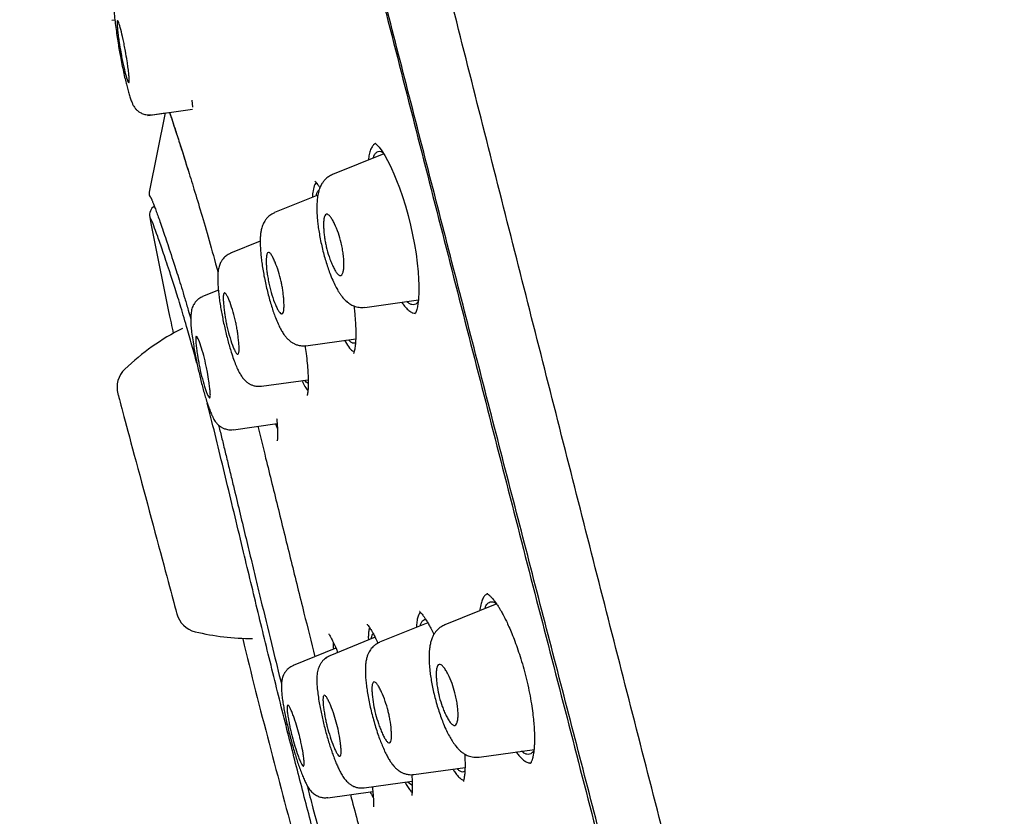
# Model space of a CAD drawing. Header units: millimetres. Extents: x 8 to 1937, y 12 to 2736.
# Tile 49 of 135: x 434 to 462, y 1847 to 1870. Entities that reach past the tile are written whole.
import ezdxf

# ---------------------------------------------------------------- set-up
doc = ezdxf.new("R2010")
doc.units = ezdxf.units.MM

msp = doc.modelspace()

# ---------------------------------------------------------------- linework, layer by layer
at = {"color": 7, "linetype": 'Continuous', "lineweight": 30}
for p, q in [((436.736, 1870.174), (436.821, 1870.186)), ((439.019, 1867.89), (439.04, 1867.683)), ((437.763, 1867.449), (439.045, 1867.629)), ((437.766, 1867.449), (438.264, 1867.519)), ((438.264, 1867.519), (437.798, 1865.257)), ((438.264, 1867.502), (438.262, 1867.505)), ((444.276, 1866.647), (444.224, 1866.613)), ((444.512, 1866.352), (443.044, 1865.759)), ((442.581, 1865.53), (442.541, 1865.471)), ((442.629, 1865.173), (441.384, 1864.67)), ((440.98, 1863.855), (440.133, 1863.512)), ((439.782, 1862.453), (439.329, 1862.27)), ((443.97, 1861.96), (445.505, 1862.176)), ((442.284, 1860.864), (443.712, 1861.065)), ((441.018, 1859.704), (442.353, 1859.892)), ((440.211, 1858.461), (441.462, 1858.637)), ((441.414, 1858.63), (441.474, 1858.49)), ((447.75, 1853.484), (446.258, 1852.881)), ((445.775, 1852.94), (444.391, 1852.381)), ((444.268, 1852.524), (442.969, 1851.999)), ((441.172, 1852.199), (441.173, 1852.2)), ((443.146, 1852.212), (441.926, 1851.719)), ((443.138, 1852.209), (443.139, 1852.228)), ((447.244, 1849.098), (448.825, 1849.32)), ((448.703, 1848.919), (448.688, 1848.93)), ((445.376, 1848.598), (446.839, 1848.804)), ((443.954, 1848.217), (445.326, 1848.41)), ((442.911, 1847.938), (444.201, 1848.119)), ((444.202, 1848.104), (444.193, 1848.118))]:
    msp.add_line(p, q, dxfattribs=at)
at = {"color": 7, "linetype": 'Continuous', "lineweight": 30, "flags": 128}
for points in [[(444.269, 1866.654), (444.269, 1866.653), (444.281, 1866.642), (444.311, 1866.615), (444.345, 1866.58), (444.381, 1866.539), (444.46, 1866.434), (444.546, 1866.3), (444.622, 1866.162), (444.676, 1866.058), (444.737, 1865.93), (444.805, 1865.776), (444.881, 1865.591), (444.963, 1865.376), (445.049, 1865.128), (445.132, 1864.863), (445.209, 1864.591), (445.279, 1864.314), (445.34, 1864.036), (445.394, 1863.76), (445.438, 1863.489), (445.473, 1863.227), (445.499, 1862.978), (445.513, 1862.77), (445.519, 1862.604), (445.52, 1862.478), (445.518, 1862.387), (445.516, 1862.334), (445.512, 1862.262), (445.505, 1862.172), (445.493, 1862.073), (445.476, 1861.98), (445.458, 1861.901), (445.439, 1861.838), (445.422, 1861.796), (445.408, 1861.776), (445.408, 1861.776)], [(436.908, 1859.488), (436.91, 1859.481), (436.915, 1859.461), (436.924, 1859.427), (436.937, 1859.381), (436.953, 1859.321), (436.972, 1859.248), (436.995, 1859.163), (437.021, 1859.066), (437.05, 1858.958), (437.082, 1858.838), (437.117, 1858.707), (437.155, 1858.567), (437.195, 1858.417), (437.238, 1858.257), (437.282, 1858.09), (437.329, 1857.915), (437.378, 1857.734), (437.428, 1857.547), (437.48, 1857.354), (437.532, 1857.157), (437.586, 1856.957), (437.641, 1856.754), (437.695, 1856.549), (437.751, 1856.343), (437.806, 1856.137), (437.86, 1855.933), (437.915, 1855.73), (437.969, 1855.529), (438.021, 1855.332), (438.073, 1855.14), (438.123, 1854.952), (438.172, 1854.771), (438.219, 1854.596), (438.263, 1854.429), (438.306, 1854.27), (438.346, 1854.12), (438.384, 1853.979), (438.419, 1853.848), (438.451, 1853.728), (438.48, 1853.62), (438.506, 1853.523), (438.529, 1853.438), (438.548, 1853.365), (438.564, 1853.306), (438.577, 1853.259), (438.586, 1853.225), (438.591, 1853.205), (438.593, 1853.198)], [(436.908, 1859.488), (436.91, 1859.481), (436.915, 1859.461), (436.924, 1859.427), (436.937, 1859.381), (436.953, 1859.321), (436.972, 1859.248), (436.995, 1859.163), (437.021, 1859.066), (437.05, 1858.958), (437.082, 1858.838), (437.117, 1858.707), (437.155, 1858.567), (437.195, 1858.417), (437.238, 1858.257), (437.282, 1858.09), (437.329, 1857.915), (437.378, 1857.734), (437.428, 1857.547), (437.48, 1857.354), (437.532, 1857.157), (437.586, 1856.957), (437.641, 1856.754), (437.695, 1856.549), (437.751, 1856.343), (437.806, 1856.137), (437.86, 1855.933), (437.915, 1855.73), (437.969, 1855.529), (438.021, 1855.332), (438.073, 1855.14), (438.123, 1854.952), (438.172, 1854.771), (438.219, 1854.596), (438.263, 1854.429), (438.306, 1854.27), (438.346, 1854.12), (438.384, 1853.979), (438.419, 1853.848), (438.451, 1853.728), (438.48, 1853.62), (438.506, 1853.523), (438.529, 1853.438), (438.548, 1853.365), (438.564, 1853.306), (438.577, 1853.259), (438.586, 1853.225), (438.591, 1853.205), (438.593, 1853.198)]]:
    msp.add_lwpolyline(points, dxfattribs=at)
at = {"color": 7, "linetype": 'Continuous', "lineweight": 30}
for centre, radius, start, end in [((437.997, 1865.236), 0.2, 189.2265, 221.6057), ((438.112, 1864.601), 0.3, 122.6084, 191.0393), ((441.837, 1855.235), 6.854, 116.7251, 133.6334), ((437.605, 1859.674), 0.721, 133.6334, 195), ((439.29, 1853.385), 0.721, 195, 256.3666), ((440.735, 1859.346), 6.854, 256.3666, 270.238)]:
    msp.add_arc(centre, radius, start, end, dxfattribs=at)
for points, knots in [([(461.783, 1810.937), (461.468, 1812.165), (460.843, 1814.61), (459.872, 1818.38), (458.898, 1822.161), (457.919, 1825.953), (456.839, 1830.139), (455.658, 1834.718), (454.375, 1839.683), (452.947, 1845.231), (451.371, 1851.36), (449.655, 1858.09), (447.939, 1864.839), (446.223, 1871.617), (444.795, 1877.273), (443.658, 1881.796), (442.802, 1885.193), (441.949, 1888.577), (441.103, 1891.922), (440.322, 1894.999), (439.615, 1897.762), (438.99, 1900.177), (438.424, 1902.323), (437.928, 1904.177), (437.498, 1905.775), (437.065, 1907.378), (436.653, 1908.899), (436.275, 1910.268), (435.977, 1911.351), (435.752, 1912.178), (435.6, 1912.746), (435.511, 1913.072), (435.472, 1913.194), (435.459, 1913.214), (435.463, 1913.204), (435.463, 1913.204)], [0, 0, 0, 0, 0.028425, 0.05657, 0.08452, 0.112315, 0.140016, 0.176199, 0.212256, 0.248183, 0.296953, 0.345657, 0.394582, 0.443744, 0.49315, 0.518006, 0.543042, 0.568293, 0.593809, 0.619642, 0.641414, 0.663436, 0.685472, 0.707234, 0.728735, 0.750032, 0.781689, 0.813116, 0.844401, 0.875629, 0.90684, 0.937939, 0.968835, 0.999454, 1, 1, 1, 1]), ([(482.763, 1830.594), (482.739, 1830.696), (482.445, 1831.921), (481.843, 1834.261), (480.958, 1837.611), (480.031, 1840.951), (479.107, 1844.147), (478.191, 1847.201), (477.287, 1850.114), (476.357, 1853.019), (475.576, 1855.385), (474.96, 1857.212), (474.514, 1858.518), (474.053, 1859.851), (473.576, 1861.212), (473.09, 1862.581), (472.599, 1863.945), (471.79, 1866.168), (470.643, 1869.244), (469.132, 1873.161), (467.581, 1877.057), (465.987, 1880.938), (464.353, 1884.8), (462.679, 1888.647), (460.909, 1892.607), (459.039, 1896.674), (457.068, 1900.847), (455.054, 1904.996), (453.093, 1908.942), (451.785, 1911.495), (451.178, 1912.679)], [0, 0, 0, 0, 0.003561, 0.042883, 0.0822, 0.121498, 0.160837, 0.195427, 0.230005, 0.264611, 0.299236, 0.3148, 0.33023, 0.346215, 0.362805, 0.37929, 0.395671, 0.412129, 0.459809, 0.50737, 0.555012, 0.602519, 0.650137, 0.697725, 0.745309, 0.797757, 0.850032, 0.902389, 0.954704, 1, 1, 1, 1]), ([(460.05, 1811.059), (459.795, 1812.046), (459.284, 1814.02), (458.491, 1817.06), (457.689, 1820.13), (456.88, 1823.225), (456.067, 1826.333), (455.096, 1830.046), (453.967, 1834.365), (452.681, 1839.286), (451.34, 1844.431), (449.943, 1849.796), (448.496, 1855.385), (447.051, 1860.977), (445.61, 1866.574), (444.175, 1872.171), (442.986, 1876.823), (442.043, 1880.529), (441.34, 1883.295), (440.643, 1886.039), (439.957, 1888.748), (439.285, 1891.399), (438.689, 1893.752), (438.169, 1895.795), (437.723, 1897.542), (437.305, 1899.168), (436.876, 1900.816), (436.453, 1902.424), (436.048, 1903.956), (435.672, 1905.378), (435.33, 1906.675), (435.021, 1907.831), (434.762, 1908.797), (434.55, 1909.593), (434.369, 1910.284), (434.232, 1910.812), (434.147, 1911.142), (434.11, 1911.268), (434.098, 1911.291), (434.101, 1911.281), (434.101, 1911.28)], [0, 0, 0, 0, 0.023406, 0.046777, 0.070122, 0.093442, 0.116743, 0.140035, 0.176612, 0.213166, 0.24969, 0.291147, 0.332584, 0.37405, 0.415564, 0.457116, 0.498706, 0.519522, 0.540358, 0.561218, 0.582102, 0.603013, 0.623947, 0.639667, 0.655399, 0.671137, 0.686871, 0.707827, 0.728758, 0.749662, 0.77471, 0.79973, 0.824744, 0.849753, 0.874758, 0.906003, 0.93721, 0.968374, 0.999494, 1, 1, 1, 1]), ([(434.141, 1910.665), (434.161, 1910.596), (434.204, 1910.449), (434.366, 1909.819), (434.603, 1908.927), (434.89, 1907.862), (435.253, 1906.52), (435.653, 1905.026), (436.069, 1903.47), (436.478, 1901.937), (436.944, 1900.179), (437.472, 1898.17), (438.053, 1895.934), (438.718, 1893.354), (439.464, 1890.444), (440.283, 1887.242), (441.12, 1883.963), (441.969, 1880.637), (443.102, 1876.181), (444.526, 1870.59), (446.245, 1863.871), (447.969, 1857.149), (449.701, 1850.427), (451.408, 1843.858), (453.076, 1837.452), (454.699, 1831.233), (456.084, 1825.913), (457.233, 1821.489), (458.15, 1817.941), (459.041, 1814.477), (459.6, 1812.262), (459.875, 1811.176)], [0, 0, 0, 0, 0.038802, 0.082077, 0.114546, 0.147162, 0.180148, 0.213291, 0.235355, 0.257433, 0.279593, 0.301726, 0.323777, 0.345924, 0.372447, 0.398854, 0.42534, 0.451867, 0.478311, 0.530907, 0.583433, 0.635978, 0.688544, 0.741133, 0.790165, 0.83894, 0.887384, 0.915812, 0.944205, 0.972651, 1, 1, 1, 1]), ([(437.098, 1871.297), (437.07, 1871.283), (437.017, 1871.259), (436.952, 1871.208), (436.904, 1871.16), (436.872, 1871.118), (436.852, 1871.089), (436.839, 1871.066), (436.832, 1871.051), (436.82, 1871.028), (436.808, 1870.995), (436.795, 1870.944), (436.785, 1870.87), (436.781, 1870.776), (436.782, 1870.665), (436.788, 1870.546), (436.8, 1870.388), (436.819, 1870.194), (436.847, 1869.967), (436.878, 1869.742), (436.912, 1869.526), (436.946, 1869.322), (436.983, 1869.117), (437.023, 1868.91), (437.067, 1868.695), (437.11, 1868.505), (437.151, 1868.335), (437.19, 1868.187), (437.231, 1868.046), (437.272, 1867.919), (437.311, 1867.816), (437.345, 1867.741), (437.376, 1867.69), (437.4, 1867.657), (437.42, 1867.634), (437.434, 1867.619), (437.455, 1867.599), (437.48, 1867.577), (437.512, 1867.554), (437.549, 1867.53), (437.593, 1867.507), (437.649, 1867.486), (437.714, 1867.469), (437.791, 1867.461), (437.846, 1867.466), (437.874, 1867.468)], [0, 0, 0, 0, 0.017648, 0.032979, 0.045582, 0.055228, 0.061825, 0.065564, 0.069631, 0.075363, 0.092215, 0.116349, 0.14765, 0.18595, 0.215356, 0.247838, 0.281319, 0.328987, 0.373738, 0.415703, 0.454731, 0.490939, 0.524447, 0.565068, 0.604114, 0.645401, 0.678014, 0.712132, 0.747808, 0.785063, 0.822894, 0.854943, 0.88012, 0.898414, 0.90503, 0.910073, 0.914847, 0.922373, 0.929049, 0.937054, 0.947049, 0.957204, 0.969602, 0.983992, 1, 1, 1, 1]), ([(437.125, 1869.291), (437.141, 1869.194), (437.169, 1869.034), (437.198, 1868.825), (437.218, 1868.661), (437.229, 1868.53), (437.233, 1868.421), (437.221, 1868.363), (437.184, 1868.424), (437.128, 1868.611), (437.07, 1868.856), (437.024, 1869.08), (436.983, 1869.294), (436.947, 1869.513), (436.917, 1869.721), (436.898, 1869.883), (436.887, 1870.014), (436.882, 1870.124), (436.891, 1870.172), (436.911, 1870.152), (436.941, 1870.084), (436.99, 1869.92), (437.046, 1869.682), (437.092, 1869.464), (437.114, 1869.348), (437.125, 1869.291)], [0, 0, 0, 0, 0.052276, 0.086088, 0.125167, 0.163317, 0.196887, 0.250057, 0.311886, 0.374196, 0.437047, 0.468982, 0.500959, 0.553131, 0.586992, 0.625752, 0.663235, 0.696627, 0.75054, 0.781808, 0.813114, 0.875316, 0.937523, 0.96881, 1, 1, 1, 1]), ([(438.385, 1867.536), (438.388, 1867.527), (438.399, 1867.495), (438.419, 1867.434), (438.464, 1867.3), (438.533, 1867.088), (438.635, 1866.773), (438.738, 1866.451), (438.831, 1866.159), (438.886, 1865.983), (438.91, 1865.906)], [0, 0, 0, 0, 0.025876, 0.0953, 0.164049, 0.366445, 0.565949, 0.762788, 0.896241, 1, 1, 1, 1]), ([(438.386, 1867.536), (438.409, 1867.467), (438.462, 1867.311), (438.57, 1866.978), (438.704, 1866.563), (438.859, 1866.072), (439.034, 1865.509), (439.232, 1864.856), (439.455, 1864.094), (439.637, 1863.454), (439.749, 1863.042), (439.772, 1862.958)], [0, 0, 0, 0, 0.097785, 0.221477, 0.345619, 0.470452, 0.594921, 0.718992, 0.843682, 0.96821, 1, 1, 1, 1]), ([(444.224, 1866.613), (444.203, 1866.587), (444.163, 1866.536), (444.117, 1866.412), (444.088, 1866.293), (444.08, 1866.203), (444.077, 1866.177)], [0, 0, 0, 0, 0.303354, 0.595943, 0.882268, 1, 1, 1, 1]), ([(444.211, 1866.231), (444.221, 1866.258), (444.244, 1866.323), (444.294, 1866.387), (444.357, 1866.423), (444.421, 1866.428), (444.467, 1866.404), (444.485, 1866.394)], [0, 0, 0, 0, 0.163537, 0.390684, 0.618031, 0.846853, 1, 1, 1, 1]), ([(442.544, 1865.572), (442.545, 1865.571), (442.545, 1865.569), (442.557, 1865.558), (442.574, 1865.538), (442.604, 1865.502), (442.642, 1865.45), (442.672, 1865.402), (442.687, 1865.378)], [0, 0, 0, 0, 0.142155, 0.294568, 0.428376, 0.604593, 0.803033, 1, 1, 1, 1]), ([(443.046, 1865.756), (443.008, 1865.738), (442.937, 1865.704), (442.849, 1865.631), (442.783, 1865.555), (442.728, 1865.472), (442.685, 1865.382), (442.654, 1865.289), (442.635, 1865.208), (442.621, 1865.13), (442.611, 1865.054), (442.604, 1864.974), (442.6, 1864.877), (442.599, 1864.755), (442.606, 1864.596), (442.62, 1864.424), (442.642, 1864.243), (442.671, 1864.061), (442.707, 1863.867), (442.751, 1863.669), (442.799, 1863.475), (442.853, 1863.287), (442.909, 1863.107), (442.976, 1862.92), (443.051, 1862.736), (443.129, 1862.571), (443.195, 1862.451), (443.25, 1862.365), (443.301, 1862.292), (443.365, 1862.212), (443.443, 1862.133), (443.542, 1862.056), (443.664, 1861.994), (443.811, 1861.953), (443.915, 1861.96), (443.969, 1861.963)], [0, 0, 0, 0, 0.028374, 0.054232, 0.077143, 0.09699, 0.125728, 0.148829, 0.169924, 0.19072, 0.211387, 0.231938, 0.252401, 0.284426, 0.319707, 0.359191, 0.391684, 0.42661, 0.463322, 0.499862, 0.536005, 0.571771, 0.607174, 0.642244, 0.688633, 0.732148, 0.768846, 0.791857, 0.812573, 0.838705, 0.869516, 0.89909, 0.929678, 0.963582, 1, 1, 1, 1]), ([(437.803, 1865.271), (437.801, 1865.262), (437.796, 1865.241), (437.799, 1865.217), (437.8, 1865.204)], [0, 0, 0, 0, 0.473036, 1, 1, 1, 1]), ([(442.541, 1865.471), (442.522, 1865.42), (442.488, 1865.332), (442.477, 1865.175), (442.472, 1865.109)], [0, 0, 0, 0, 0.581604, 1, 1, 1, 1]), ([(442.578, 1865.152), (442.585, 1865.177), (442.601, 1865.238), (442.634, 1865.296), (442.665, 1865.312), (442.679, 1865.319)], [0, 0, 0, 0, 0.273117, 0.679783, 1, 1, 1, 1]), ([(437.848, 1865.103), (437.848, 1865.103), (437.848, 1865.103), (437.849, 1865.101), (437.851, 1865.097), (437.857, 1865.084), (437.866, 1865.065), (437.876, 1865.043), (437.888, 1865.014), (437.902, 1864.98), (437.917, 1864.94), (437.936, 1864.894), (437.964, 1864.82), (438.005, 1864.709), (438.062, 1864.551), (438.127, 1864.365), (438.202, 1864.15), (438.286, 1863.901), (438.379, 1863.624), (438.47, 1863.348), (438.557, 1863.077), (438.639, 1862.818), (438.728, 1862.533), (438.822, 1862.219), (438.91, 1861.921), (438.968, 1861.716), (438.991, 1861.634)], [0, 0, 0, 0, 0.002422, 0.022819, 0.040945, 0.067549, 0.092608, 0.11858, 0.145474, 0.173287, 0.202013, 0.231647, 0.262182, 0.327789, 0.391985, 0.454372, 0.523133, 0.589745, 0.656127, 0.724869, 0.772064, 0.820221, 0.86925, 0.918999, 0.96782, 1, 1, 1, 1]), ([(441.386, 1864.666), (441.361, 1864.655), (441.314, 1864.633), (441.236, 1864.579), (441.164, 1864.51), (441.109, 1864.432), (441.061, 1864.346), (441.024, 1864.245), (440.999, 1864.129), (440.986, 1864.02), (440.979, 1863.906), (440.979, 1863.779), (440.985, 1863.638), (440.996, 1863.49), (441.013, 1863.326), (441.037, 1863.148), (441.069, 1862.957), (441.107, 1862.76), (441.15, 1862.561), (441.198, 1862.365), (441.249, 1862.174), (441.303, 1861.993), (441.359, 1861.822), (441.422, 1861.652), (441.489, 1861.493), (441.557, 1861.353), (441.613, 1861.255), (441.658, 1861.186), (441.705, 1861.122), (441.767, 1861.052), (441.837, 1860.991), (441.898, 1860.949), (441.943, 1860.925), (441.981, 1860.907), (442.022, 1860.891), (442.072, 1860.877), (442.133, 1860.865), (442.205, 1860.86), (442.256, 1860.865), (442.284, 1860.868)], [0, 0, 0, 0, 0.017883, 0.034271, 0.061826, 0.081944, 0.097752, 0.134598, 0.167001, 0.194457, 0.225724, 0.261702, 0.293546, 0.326472, 0.360519, 0.395764, 0.432113, 0.469121, 0.505894, 0.542404, 0.578655, 0.614658, 0.650467, 0.686193, 0.731303, 0.771307, 0.806211, 0.824855, 0.845277, 0.869402, 0.894857, 0.914837, 0.926901, 0.934815, 0.944039, 0.954189, 0.967021, 0.982373, 1, 1, 1, 1]), ([(439.167, 1860.366), (439.12, 1860.54), (439.018, 1860.918), (438.856, 1861.485), (438.687, 1862.049), (438.524, 1862.57), (438.355, 1863.088), (438.189, 1863.581), (438.04, 1864.008), (437.929, 1864.311), (437.858, 1864.485), (437.822, 1864.543), (437.819, 1864.544), (437.818, 1864.544)], [0, 0, 0, 0, 0.047494, 0.103629, 0.178424, 0.253298, 0.328166, 0.440426, 0.552398, 0.663666, 0.775186, 0.887484, 1, 1, 1, 1]), ([(437.818, 1864.544), (438.015, 1863.533), (438.233, 1862.421), (438.471, 1861.314), (438.493, 1861.212)], [0, 0, 0, 0, 0.9086749, 1, 1, 1, 1]), ([(443.295, 1863.805), (443.302, 1863.778), (443.314, 1863.724), (443.336, 1863.613), (443.358, 1863.474), (443.374, 1863.314), (443.378, 1863.206), (443.375, 1863.139), (443.373, 1863.102), (443.368, 1863.058), (443.358, 1862.991), (443.336, 1862.91), (443.3, 1862.869), (443.262, 1862.868), (443.226, 1862.883), (443.178, 1862.928), (443.118, 1863.017), (443.059, 1863.132), (443.002, 1863.265), (442.935, 1863.447), (442.88, 1863.636), (442.842, 1863.82), (442.82, 1863.955), (442.803, 1864.099), (442.793, 1864.245), (442.791, 1864.384), (442.801, 1864.503), (442.827, 1864.591), (442.864, 1864.626), (442.9, 1864.626), (442.937, 1864.609), (442.986, 1864.56), (443.047, 1864.467), (443.124, 1864.319), (443.215, 1864.101), (443.27, 1863.899), (443.295, 1863.805)], [0, 0, 0, 0, 0.014539, 0.0292814, 0.0598881, 0.0917264, 0.1250639, 0.132483, 0.1422444, 0.1543983, 0.1689126, 0.2046404, 0.2497668, 0.2688108, 0.287482, 0.3232709, 0.3571648, 0.3893921, 0.4196889, 0.4484379, 0.5005761, 0.5223554, 0.5469845, 0.5741479, 0.6041646, 0.6366879, 0.6721316, 0.7103359, 0.7511634, 0.7703555, 0.7889122, 0.8247921, 0.8587215, 0.8906778, 0.9487711, 1, 1, 1, 1]), ([(440.135, 1863.508), (440.111, 1863.498), (440.067, 1863.478), (439.992, 1863.427), (439.925, 1863.362), (439.875, 1863.292), (439.843, 1863.234), (439.821, 1863.183), (439.8, 1863.121), (439.784, 1863.056), (439.771, 1862.976), (439.764, 1862.874), (439.763, 1862.748), (439.77, 1862.6), (439.783, 1862.441), (439.801, 1862.272), (439.825, 1862.097), (439.854, 1861.918), (439.887, 1861.737), (439.924, 1861.555), (439.964, 1861.372), (440.007, 1861.191), (440.053, 1861.013), (440.101, 1860.841), (440.156, 1860.658), (440.217, 1860.478), (440.282, 1860.307), (440.346, 1860.162), (440.409, 1860.046), (440.471, 1859.95), (440.549, 1859.862), (440.63, 1859.798), (440.691, 1859.763), (440.75, 1859.737), (440.815, 1859.716), (440.909, 1859.699), (440.979, 1859.704), (441.018, 1859.708)], [0, 0, 0, 0, 0.016447, 0.031438, 0.056306, 0.073783, 0.083827, 0.099191, 0.115663, 0.136926, 0.164015, 0.19701, 0.234746, 0.272165, 0.308772, 0.344627, 0.379809, 0.414386, 0.44821, 0.481623, 0.515184, 0.548917, 0.582827, 0.616925, 0.651263, 0.697416, 0.74186, 0.783877, 0.82357, 0.860502, 0.8947, 0.917489, 0.935249, 0.943484, 0.956958, 0.976027, 1, 1, 1, 1]), ([(441.579, 1862.701), (441.587, 1862.664), (441.604, 1862.585), (441.624, 1862.459), (441.642, 1862.321), (441.656, 1862.178), (441.662, 1862.037), (441.66, 1861.91), (441.644, 1861.812), (441.616, 1861.774), (441.586, 1861.775), (441.557, 1861.79), (441.517, 1861.835), (441.467, 1861.922), (441.399, 1862.07), (441.317, 1862.301), (441.253, 1862.539), (441.219, 1862.697), (441.197, 1862.81), (441.176, 1862.938), (441.16, 1863.062), (441.154, 1863.17), (441.151, 1863.277), (441.155, 1863.392), (441.17, 1863.495), (441.198, 1863.536), (441.229, 1863.534), (441.259, 1863.516), (441.3, 1863.466), (441.353, 1863.373), (441.421, 1863.223), (441.503, 1863.002), (441.555, 1862.797), (441.579, 1862.701)], [0, 0, 0, 0, 0.019857, 0.04293, 0.069037, 0.098677, 0.131469, 0.167757, 0.207343, 0.250069, 0.268469, 0.28641, 0.321393, 0.354844, 0.386871, 0.446599, 0.501107, 0.516585, 0.532018, 0.562838, 0.588387, 0.60693, 0.632524, 0.664998, 0.70447, 0.750741, 0.769431, 0.787855, 0.823152, 0.856902, 0.888828, 0.947688, 1, 1, 1, 1]), ([(440.281, 1861.532), (440.285, 1861.511), (440.294, 1861.467), (440.307, 1861.395), (440.324, 1861.3), (440.341, 1861.178), (440.359, 1861.035), (440.373, 1860.891), (440.379, 1860.757), (440.372, 1860.652), (440.352, 1860.614), (440.328, 1860.617), (440.305, 1860.633), (440.273, 1860.677), (440.23, 1860.764), (440.171, 1860.912), (440.096, 1861.146), (440.036, 1861.38), (440.005, 1861.526), (439.993, 1861.595), (439.977, 1861.688), (439.959, 1861.808), (439.941, 1861.952), (439.927, 1862.097), (439.921, 1862.233), (439.926, 1862.34), (439.946, 1862.379), (439.97, 1862.376), (439.993, 1862.357), (440.027, 1862.308), (440.071, 1862.215), (440.131, 1862.066), (440.206, 1861.84), (440.256, 1861.631), (440.281, 1861.532)], [0, 0, 0, 0, 0.011178, 0.024116, 0.038819, 0.063937, 0.093208, 0.12638, 0.163706, 0.204996, 0.250087, 0.267946, 0.285421, 0.319702, 0.352731, 0.384667, 0.444992, 0.501153, 0.511811, 0.524329, 0.538572, 0.563377, 0.592555, 0.625765, 0.66326, 0.704953, 0.750714, 0.768811, 0.786717, 0.821249, 0.854537, 0.886328, 0.945845, 1, 1, 1, 1]), ([(439.331, 1862.266), (439.295, 1862.248), (439.226, 1862.215), (439.149, 1862.145), (439.095, 1862.078), (439.055, 1862.008), (439.037, 1861.958), (439.018, 1861.89), (439.005, 1861.819), (438.993, 1861.727), (438.989, 1861.612), (438.995, 1861.467), (439.011, 1861.292), (439.038, 1861.088), (439.072, 1860.872), (439.109, 1860.663), (439.146, 1860.473), (439.186, 1860.282), (439.228, 1860.094), (439.271, 1859.912), (439.315, 1859.735), (439.361, 1859.563), (439.409, 1859.398), (439.458, 1859.24), (439.509, 1859.093), (439.56, 1858.959), (439.609, 1858.846), (439.653, 1858.76), (439.69, 1858.701), (439.722, 1858.659), (439.745, 1858.632), (439.767, 1858.611), (439.795, 1858.585), (439.829, 1858.558), (439.869, 1858.533), (439.901, 1858.515), (439.938, 1858.498), (439.988, 1858.48), (440.049, 1858.465), (440.126, 1858.456), (440.181, 1858.462), (440.21, 1858.464)], [0, 0, 0, 0, 0.024077, 0.045881, 0.065005, 0.081636, 0.106289, 0.129279, 0.150787, 0.170863, 0.203332, 0.240347, 0.282674, 0.330253, 0.379165, 0.41539, 0.451001, 0.486043, 0.520557, 0.554553, 0.588201, 0.62229, 0.65704, 0.692588, 0.729016, 0.766363, 0.80428, 0.837539, 0.864349, 0.884697, 0.898599, 0.903361, 0.908783, 0.923985, 0.930401, 0.937491, 0.94593, 0.955383, 0.967727, 0.982729, 1, 1, 1, 1]), ([(445.03, 1862.109), (445.04, 1862.093), (445.085, 1862.022), (445.163, 1861.931), (445.26, 1861.843), (445.346, 1861.793), (445.397, 1861.793), (445.419, 1861.792)], [0, 0, 0, 0, 0.072992, 0.31281, 0.55559, 0.798414, 1, 1, 1, 1]), ([(445.499, 1862.129), (445.487, 1862.11), (445.456, 1862.065), (445.396, 1862.034), (445.322, 1862.033), (445.247, 1862.063), (445.195, 1862.109), (445.173, 1862.129)], [0, 0, 0, 0, 0.154405, 0.378447, 0.601635, 0.82713, 1, 1, 1, 1]), ([(443.658, 1862.002), (443.665, 1861.947), (443.683, 1861.801), (443.702, 1861.587), (443.714, 1861.363), (443.716, 1861.173), (443.712, 1861.038), (443.706, 1860.94), (443.699, 1860.867), (443.689, 1860.794), (443.676, 1860.724), (443.661, 1860.666), (443.652, 1860.649), (443.647, 1860.639)], [0, 0, 0, 0, 0.071271, 0.190858, 0.304032, 0.41148, 0.513348, 0.562203, 0.616855, 0.688236, 0.776149, 0.880183, 1, 1, 1, 1]), ([(439.437, 1860.279), (439.448, 1860.222), (439.478, 1860.071), (439.51, 1859.868), (439.536, 1859.68), (439.551, 1859.532), (439.556, 1859.412), (439.541, 1859.364), (439.513, 1859.382), (439.483, 1859.435), (439.447, 1859.52), (439.395, 1859.668), (439.326, 1859.906), (439.258, 1860.176), (439.211, 1860.431), (439.179, 1860.63), (439.153, 1860.819), (439.136, 1860.97), (439.13, 1861.094), (439.144, 1861.144), (439.173, 1861.124), (439.215, 1861.046), (439.28, 1860.874), (439.363, 1860.595), (439.413, 1860.382), (439.437, 1860.279)], [0, 0, 0, 0, 0.030626, 0.082171, 0.11616, 0.155513, 0.200195, 0.250018, 0.28421, 0.317735, 0.350318, 0.382175, 0.443209, 0.501277, 0.530129, 0.581117, 0.615047, 0.654763, 0.700053, 0.750802, 0.78559, 0.819337, 0.883551, 0.943815, 1, 1, 1, 1]), ([(443.39, 1861.02), (443.428, 1860.956), (443.51, 1860.819), (443.605, 1860.715), (443.654, 1860.706), (443.669, 1860.702)], [0, 0, 0, 0, 0.375691, 0.798835, 1, 1, 1, 1]), ([(443.706, 1860.952), (443.699, 1860.947), (443.675, 1860.928), (443.624, 1860.936), (443.564, 1860.968), (443.521, 1861.016), (443.503, 1861.036)], [0, 0, 0, 0, 0.137471, 0.452802, 0.771316, 1, 1, 1, 1]), ([(442.26, 1860.867), (442.271, 1860.789), (442.297, 1860.612), (442.324, 1860.361), (442.344, 1860.117), (442.354, 1859.908), (442.355, 1859.745), (442.349, 1859.621), (442.341, 1859.534), (442.33, 1859.469), (442.323, 1859.446), (442.32, 1859.435)], [0, 0, 0, 0, 0.106083, 0.243652, 0.377145, 0.506675, 0.632228, 0.724282, 0.816228, 0.908131, 1, 1, 1, 1]), ([(442.173, 1859.866), (442.182, 1859.846), (442.23, 1859.74), (442.289, 1859.64), (442.333, 1859.599), (442.345, 1859.587)], [0, 0, 0, 0, 0.1404476, 0.7502586, 1, 1, 1, 1]), ([(442.353, 1859.78), (442.336, 1859.791), (442.306, 1859.81), (442.272, 1859.859), (442.258, 1859.878)], [0, 0, 0, 0, 0.595807, 1, 1, 1, 1]), ([(445.44, 1834.709), (445.441, 1834.71), (445.442, 1834.711), (445.441, 1834.751), (445.426, 1834.862), (445.39, 1835.068), (445.327, 1835.398), (445.231, 1835.876), (445.113, 1836.448), (444.992, 1837.029), (444.872, 1837.593), (444.743, 1838.182), (444.605, 1838.786), (444.465, 1839.383), (444.309, 1840.026), (444.12, 1840.784), (443.895, 1841.664), (443.637, 1842.655), (443.328, 1843.828), (442.97, 1845.181), (442.567, 1846.71), (442.166, 1848.245), (441.756, 1849.844), (441.341, 1851.507), (440.92, 1853.232), (440.561, 1854.721), (440.26, 1855.97), (440.018, 1856.979), (439.777, 1857.969), (439.592, 1858.723), (439.49, 1859.123), (439.465, 1859.22)], [0, 0, 0, 0, 0.035934, 0.071772, 0.107511, 0.143295, 0.179348, 0.224551, 0.269643, 0.29979, 0.329934, 0.359982, 0.382524, 0.405101, 0.427663, 0.450167, 0.480179, 0.510297, 0.540317, 0.585122, 0.630053, 0.675108, 0.720169, 0.770576, 0.820959, 0.871357, 0.901136, 0.930993, 0.960774, 0.990438, 1, 1, 1, 1]), ([(441.449, 1858.784), (441.451, 1858.769), (441.459, 1858.692), (441.469, 1858.569), (441.476, 1858.416), (441.478, 1858.283), (441.473, 1858.216), (441.47, 1858.182)], [0, 0, 0, 0, 0.053819, 0.279205, 0.511996, 0.752199, 1, 1, 1, 1]), ([(439.79, 1858.591), (439.803, 1858.538), (439.846, 1858.365), (439.921, 1858.058), (440.016, 1857.668), (440.114, 1857.263), (440.238, 1856.751), (440.384, 1856.142), (440.552, 1855.443), (440.715, 1854.765), (440.874, 1854.104), (441.081, 1853.248), (441.317, 1852.275), (441.505, 1851.517), (441.587, 1851.182)], [0, 0, 0, 0, 0.022137, 0.07373, 0.127803, 0.184022, 0.239786, 0.33692, 0.430873, 0.52185, 0.60987, 0.696079, 0.865561, 1, 1, 1, 1]), ([(440.91, 1858.559), (440.985, 1858.257), (441.18, 1857.473), (441.498, 1856.183), (441.863, 1854.704), (442.211, 1853.297), (442.44, 1852.386), (442.545, 1851.969)], [0, 0, 0, 0, 0.140344, 0.363983, 0.587628, 0.811598, 1, 1, 1, 1]), ([(441.47, 1858.182), (441.469, 1858.172), (441.466, 1858.151), (441.463, 1858.141), (441.464, 1858.143), (441.464, 1858.143)], [0, 0, 0, 0, 0.501515, 0.961795, 1, 1, 1, 1]), ([(441.466, 1858.149), (441.468, 1858.154), (441.469, 1858.16), (441.478, 1858.173), (441.48, 1858.175)], [0, 0, 0, 0, 0.827843, 1, 1, 1, 1]), ([(447.472, 1853.768), (447.447, 1853.752), (447.399, 1853.72), (447.342, 1853.624), (447.298, 1853.49), (447.272, 1853.377), (447.266, 1853.299), (447.265, 1853.288)], [0, 0, 0, 0, 0.240073, 0.478981, 0.720414, 0.962577, 1, 1, 1, 1]), ([(447.493, 1853.768), (447.492, 1853.768), (447.484, 1853.767), (447.48, 1853.768), (447.484, 1853.764), (447.502, 1853.752), (447.53, 1853.73), (447.579, 1853.685), (447.648, 1853.607), (447.719, 1853.514), (447.781, 1853.422), (447.835, 1853.335), (447.879, 1853.259), (447.92, 1853.185), (447.967, 1853.097), (448.027, 1852.976), (448.1, 1852.818), (448.181, 1852.627), (448.267, 1852.409), (448.354, 1852.166), (448.44, 1851.902), (448.524, 1851.617), (448.602, 1851.314), (448.671, 1851.003), (448.727, 1850.701), (448.768, 1850.426), (448.797, 1850.187), (448.815, 1849.982), (448.824, 1849.81), (448.828, 1849.673), (448.827, 1849.557), (448.824, 1849.453), (448.817, 1849.346), (448.806, 1849.246), (448.795, 1849.17), (448.784, 1849.117), (448.775, 1849.08), (448.766, 1849.045), (448.755, 1849.009), (448.742, 1848.973), (448.728, 1848.942), (448.716, 1848.92), (448.708, 1848.919), (448.703, 1848.919)], [0, 0, 0, 0, 0.00197, 0.017675, 0.03098, 0.042601, 0.054136, 0.088662, 0.123026, 0.15033, 0.175029, 0.195476, 0.211666, 0.223681, 0.239932, 0.261243, 0.287632, 0.31792, 0.350006, 0.383824, 0.419348, 0.456571, 0.495483, 0.536091, 0.576465, 0.613465, 0.647021, 0.677103, 0.703697, 0.726799, 0.744355, 0.76384, 0.785278, 0.808481, 0.830076, 0.84211, 0.853024, 0.86429, 0.880734, 0.90265, 0.929909, 0.962383, 1, 1, 1, 1]), ([(447.405, 1853.345), (447.416, 1853.374), (447.441, 1853.44), (447.494, 1853.505), (447.562, 1853.542), (447.639, 1853.545), (447.697, 1853.517), (447.726, 1853.503)], [0, 0, 0, 0, 0.160039, 0.370045, 0.580284, 0.791731, 1, 1, 1, 1]), ([(445.564, 1853.238), (445.552, 1853.226), (445.522, 1853.197), (445.488, 1853.106), (445.459, 1852.977), (445.451, 1852.863), (445.447, 1852.807)], [0, 0, 0, 0, 0.185004, 0.45889, 0.735799, 1, 1, 1, 1]), ([(445.543, 1853.261), (445.542, 1853.261), (445.538, 1853.262), (445.555, 1853.249), (445.586, 1853.215), (445.63, 1853.163), (445.68, 1853.094), (445.733, 1853.012), (445.793, 1852.911), (445.861, 1852.784), (445.914, 1852.68), (445.943, 1852.613), (445.948, 1852.603)], [0, 0, 0, 0, 0.013158, 0.09238, 0.227161, 0.347836, 0.455861, 0.569568, 0.693682, 0.828181, 0.973323, 1, 1, 1, 1]), ([(444.038, 1852.898), (444.038, 1852.898), (444.038, 1852.897), (444.049, 1852.885), (444.068, 1852.863), (444.106, 1852.812), (444.15, 1852.743), (444.2, 1852.657), (444.258, 1852.545), (444.308, 1852.443), (444.34, 1852.371), (444.348, 1852.352)], [0, 0, 0, 0, 0.0337395, 0.0808767, 0.2165365, 0.3434877, 0.4730069, 0.615677, 0.7713985, 0.9401246, 1, 1, 1, 1]), ([(444.11, 1852.804), (444.11, 1852.803), (444.098, 1852.781), (444.085, 1852.702), (444.072, 1852.586), (444.073, 1852.486), (444.074, 1852.445)], [0, 0, 0, 0, 0.014098, 0.377977, 0.745826, 1, 1, 1, 1]), ([(445.559, 1852.853), (445.566, 1852.879), (445.583, 1852.942), (445.623, 1853.001), (445.67, 1853.036), (445.707, 1853.03), (445.722, 1853.028)], [0, 0, 0, 0, 0.207608, 0.498597, 0.789693, 1, 1, 1, 1]), ([(446.26, 1852.878), (446.221, 1852.859), (446.15, 1852.826), (446.069, 1852.758), (446.018, 1852.703), (445.986, 1852.662), (445.963, 1852.628), (445.941, 1852.591), (445.919, 1852.55), (445.89, 1852.485), (445.86, 1852.398), (445.836, 1852.289), (445.821, 1852.181), (445.812, 1852.069), (445.809, 1851.934), (445.815, 1851.759), (445.832, 1851.572), (445.858, 1851.379), (445.89, 1851.193), (445.93, 1851), (445.977, 1850.803), (446.031, 1850.604), (446.092, 1850.408), (446.156, 1850.221), (446.229, 1850.034), (446.307, 1849.856), (446.389, 1849.696), (446.457, 1849.581), (446.513, 1849.498), (446.559, 1849.435), (446.609, 1849.373), (446.675, 1849.303), (446.753, 1849.236), (446.831, 1849.185), (446.898, 1849.15), (446.968, 1849.123), (447.047, 1849.103), (447.141, 1849.091), (447.208, 1849.097), (447.244, 1849.101)], [0, 0, 0, 0, 0.029939, 0.053279, 0.06948, 0.079357, 0.089091, 0.099771, 0.111385, 0.124041, 0.153033, 0.184177, 0.211153, 0.235013, 0.269938, 0.309511, 0.353795, 0.388708, 0.424332, 0.460385, 0.496921, 0.53399, 0.571611, 0.609454, 0.645402, 0.689977, 0.730869, 0.768071, 0.788963, 0.809134, 0.828665, 0.851565, 0.881127, 0.904358, 0.92292, 0.937904, 0.955418, 0.976236, 1, 1, 1, 1]), ([(442.943, 1852.62), (442.943, 1852.619), (442.942, 1852.618), (442.958, 1852.596), (442.98, 1852.559), (443.024, 1852.479), (443.084, 1852.355), (443.144, 1852.221), (443.183, 1852.122), (443.195, 1852.091)], [0, 0, 0, 0, 0.040496, 0.101481, 0.265992, 0.433146, 0.659594, 0.891938, 1, 1, 1, 1]), ([(444.159, 1852.48), (444.163, 1852.504), (444.172, 1852.563), (444.192, 1852.611), (444.211, 1852.622), (444.216, 1852.626)], [0, 0, 0, 0, 0.330653, 0.824988, 1, 1, 1, 1]), ([(440.474, 1852.503), (440.475, 1852.497), (440.717, 1851.49), (441.229, 1849.492), (441.759, 1847.505), (442.024, 1846.512)], [0, 0, 0, 0, 0.002932, 0.501777, 1, 1, 1, 1]), ([(443.067, 1852.388), (443.067, 1852.387), (443.065, 1852.35), (443.067, 1852.283), (443.074, 1852.204), (443.076, 1852.184)], [0, 0, 0, 0, 0.00761, 0.749557, 1, 1, 1, 1]), ([(444.393, 1852.377), (444.354, 1852.358), (444.285, 1852.325), (444.209, 1852.259), (444.161, 1852.206), (444.127, 1852.161), (444.093, 1852.107), (444.057, 1852.032), (444.025, 1851.935), (444.005, 1851.838), (443.993, 1851.738), (443.988, 1851.645), (443.987, 1851.542), (443.991, 1851.421), (444.003, 1851.276), (444.022, 1851.11), (444.049, 1850.925), (444.085, 1850.728), (444.129, 1850.523), (444.18, 1850.315), (444.236, 1850.107), (444.297, 1849.903), (444.361, 1849.713), (444.424, 1849.542), (444.489, 1849.381), (444.556, 1849.235), (444.622, 1849.107), (444.674, 1849.017), (444.717, 1848.952), (444.75, 1848.905), (444.796, 1848.847), (444.855, 1848.783), (444.921, 1848.727), (444.981, 1848.686), (445.028, 1848.659), (445.068, 1848.641), (445.111, 1848.625), (445.16, 1848.61), (445.221, 1848.599), (445.295, 1848.593), (445.348, 1848.598), (445.375, 1848.601)], [0, 0, 0, 0, 0.028218, 0.049831, 0.064196, 0.073713, 0.090407, 0.112256, 0.135251, 0.16543, 0.192269, 0.217172, 0.244359, 0.274667, 0.308129, 0.344714, 0.382518, 0.420737, 0.459168, 0.497853, 0.536831, 0.576102, 0.614972, 0.651294, 0.685032, 0.726025, 0.762469, 0.795531, 0.811049, 0.826218, 0.844439, 0.866979, 0.890956, 0.910282, 0.924615, 0.933883, 0.942865, 0.953029, 0.966059, 0.981799, 1, 1, 1, 1]), ([(442.971, 1851.995), (442.947, 1851.984), (442.903, 1851.964), (442.845, 1851.925), (442.801, 1851.887), (442.766, 1851.851), (442.74, 1851.819), (442.719, 1851.789), (442.693, 1851.749), (442.665, 1851.692), (442.639, 1851.621), (442.619, 1851.542), (442.607, 1851.463), (442.601, 1851.388), (442.599, 1851.302), (442.602, 1851.191), (442.613, 1851.047), (442.635, 1850.861), (442.665, 1850.667), (442.701, 1850.475), (442.738, 1850.296), (442.78, 1850.115), (442.825, 1849.933), (442.873, 1849.754), (442.924, 1849.579), (442.975, 1849.411), (443.028, 1849.252), (443.082, 1849.104), (443.135, 1848.967), (443.187, 1848.843), (443.245, 1848.72), (443.305, 1848.607), (443.379, 1848.49), (443.457, 1848.399), (443.519, 1848.344), (443.564, 1848.312), (443.606, 1848.286), (443.663, 1848.257), (443.743, 1848.229), (443.844, 1848.211), (443.915, 1848.217), (443.954, 1848.22)], [0, 0, 0, 0, 0.016227, 0.030451, 0.042431, 0.052012, 0.060931, 0.06788, 0.075942, 0.095509, 0.116573, 0.135623, 0.160912, 0.184279, 0.209427, 0.236593, 0.276005, 0.319169, 0.365029, 0.399414, 0.433635, 0.467573, 0.501287, 0.534804, 0.56813, 0.601235, 0.633952, 0.66634, 0.698483, 0.730406, 0.762106, 0.803807, 0.844216, 0.883788, 0.906827, 0.91508, 0.924244, 0.937481, 0.954748, 0.975772, 1, 1, 1, 1]), ([(441.928, 1851.715), (441.904, 1851.704), (441.859, 1851.684), (441.801, 1851.644), (441.757, 1851.605), (441.722, 1851.567), (441.698, 1851.535), (441.68, 1851.508), (441.664, 1851.483), (441.653, 1851.462), (441.646, 1851.448), (441.643, 1851.442), (441.642, 1851.438), (441.641, 1851.436), (441.639, 1851.433), (441.639, 1851.432), (441.639, 1851.431), (441.638, 1851.43), (441.638, 1851.429), (441.638, 1851.429), (441.638, 1851.428), (441.637, 1851.428), (441.637, 1851.427), (441.637, 1851.426), (441.636, 1851.424), (441.635, 1851.421), (441.632, 1851.414), (441.627, 1851.403), (441.619, 1851.381), (441.609, 1851.347), (441.598, 1851.298), (441.59, 1851.237), (441.586, 1851.168), (441.585, 1851.095), (441.589, 1850.994), (441.6, 1850.863), (441.622, 1850.696), (441.65, 1850.525), (441.684, 1850.346), (441.723, 1850.159), (441.766, 1849.969), (441.812, 1849.779), (441.86, 1849.592), (441.91, 1849.412), (441.96, 1849.237), (442.011, 1849.068), (442.065, 1848.904), (442.12, 1848.747), (442.176, 1848.598), (442.234, 1848.46), (442.286, 1848.348), (442.331, 1848.264), (442.369, 1848.202), (442.404, 1848.153), (442.439, 1848.113), (442.478, 1848.074), (442.53, 1848.033), (442.583, 1848), (442.642, 1847.973), (442.71, 1847.95), (442.803, 1847.933), (442.873, 1847.938), (442.911, 1847.941)], [0, 0, 0, 0, 0.015209, 0.028714, 0.040242, 0.049631, 0.058755, 0.065536, 0.070984, 0.076782, 0.078751, 0.079561, 0.080296, 0.081002, 0.08173, 0.083412, 0.084148, 0.084415, 0.084632, 0.084728, 0.084821, 0.084917, 0.085018, 0.085251, 0.085541, 0.086329, 0.087417, 0.092576, 0.100615, 0.115776, 0.135897, 0.158757, 0.181001, 0.202644, 0.223745, 0.264475, 0.303539, 0.341297, 0.378286, 0.414706, 0.450393, 0.485303, 0.519497, 0.552994, 0.585809, 0.618788, 0.652562, 0.687288, 0.723075, 0.759983, 0.798033, 0.82626, 0.850958, 0.871875, 0.89176, 0.906653, 0.92098, 0.936686, 0.945818, 0.959416, 0.977699, 1, 1, 1, 1]), ([(446.552, 1850.937), (446.558, 1850.91), (446.572, 1850.855), (446.596, 1850.744), (446.62, 1850.605), (446.638, 1850.446), (446.643, 1850.331), (446.64, 1850.249), (446.635, 1850.191), (446.623, 1850.117), (446.599, 1850.04), (446.562, 1850.002), (446.523, 1850.002), (446.484, 1850.018), (446.432, 1850.065), (446.368, 1850.156), (446.304, 1850.273), (446.243, 1850.406), (446.173, 1850.583), (446.099, 1850.816), (446.052, 1851.054), (446.027, 1851.241), (446.016, 1851.386), (446.014, 1851.521), (446.026, 1851.634), (446.053, 1851.717), (446.098, 1851.757), (446.158, 1851.743), (446.223, 1851.681), (446.289, 1851.586), (446.371, 1851.437), (446.467, 1851.223), (446.525, 1851.027), (446.552, 1850.937)], [0, 0, 0, 0, 0.014694, 0.0295442, 0.0602355, 0.0919856, 0.1250722, 0.1380614, 0.15424, 0.1735516, 0.2081374, 0.2497954, 0.2694638, 0.288667, 0.3253048, 0.35969, 0.3921034, 0.4222604, 0.4505128, 0.5006861, 0.549666, 0.57749, 0.6076974, 0.6400062, 0.6747466, 0.7118494, 0.751146, 0.7899632, 0.8266781, 0.8611333, 0.8932465, 0.9507123, 1, 1, 1, 1]), ([(444.638, 1850.424), (444.647, 1850.383), (444.668, 1850.298), (444.703, 1850.11), (444.728, 1849.918), (444.738, 1849.745), (444.736, 1849.626), (444.719, 1849.536), (444.685, 1849.495), (444.637, 1849.51), (444.584, 1849.569), (444.527, 1849.663), (444.47, 1849.781), (444.414, 1849.914), (444.349, 1850.093), (444.277, 1850.326), (444.216, 1850.619), (444.184, 1850.855), (444.174, 1851.026), (444.178, 1851.138), (444.196, 1851.219), (444.231, 1851.256), (444.279, 1851.24), (444.335, 1851.176), (444.393, 1851.079), (444.467, 1850.929), (444.555, 1850.712), (444.611, 1850.515), (444.638, 1850.424)], [0, 0, 0, 0, 0.022032, 0.046593, 0.103579, 0.136076, 0.171335, 0.209041, 0.249507, 0.28803, 0.324488, 0.358788, 0.391209, 0.42145, 0.449861, 0.500499, 0.54943, 0.607308, 0.639668, 0.674471, 0.711626, 0.750961, 0.789411, 0.825886, 0.860218, 0.892332, 0.950097, 1, 1, 1, 1]), ([(443.175, 1850.032), (443.196, 1849.945), (443.241, 1849.753), (443.275, 1849.525), (443.292, 1849.356), (443.297, 1849.239), (443.289, 1849.152), (443.263, 1849.114), (443.225, 1849.131), (443.18, 1849.191), (443.131, 1849.284), (443.064, 1849.437), (442.982, 1849.664), (442.91, 1849.907), (442.867, 1850.09), (442.838, 1850.226), (442.813, 1850.369), (442.792, 1850.512), (442.778, 1850.646), (442.774, 1850.759), (442.783, 1850.839), (442.808, 1850.876), (442.848, 1850.856), (442.895, 1850.789), (442.946, 1850.69), (443.013, 1850.536), (443.095, 1850.318), (443.15, 1850.122), (443.175, 1850.032)], [0, 0, 0, 0, 0.0473383, 0.1043454, 0.1367149, 0.1717802, 0.2093816, 0.2493511, 0.2870264, 0.323017, 0.3571093, 0.3893203, 0.4482301, 0.500098, 0.5229325, 0.5480997, 0.5757987, 0.6058281, 0.6384608, 0.6733925, 0.710945, 0.7509697, 0.7895599, 0.8259314, 0.8603627, 0.8925324, 0.9505039, 1, 1, 1, 1]), ([(442.095, 1849.743), (442.105, 1849.702), (442.126, 1849.616), (442.167, 1849.43), (442.202, 1849.242), (442.226, 1849.073), (442.237, 1848.957), (442.237, 1848.871), (442.223, 1848.84), (442.204, 1848.845), (442.184, 1848.865), (442.153, 1848.915), (442.11, 1849.009), (442.051, 1849.163), (441.974, 1849.392), (441.905, 1849.636), (441.86, 1849.818), (441.83, 1849.953), (441.802, 1850.095), (441.777, 1850.237), (441.757, 1850.37), (441.747, 1850.482), (441.748, 1850.562), (441.765, 1850.596), (441.796, 1850.575), (441.835, 1850.506), (441.88, 1850.406), (441.94, 1850.251), (442.015, 1850.03), (442.07, 1849.834), (442.095, 1849.743)], [0, 0, 0, 0, 0.022225, 0.046961, 0.103804, 0.136215, 0.171406, 0.209206, 0.249443, 0.268382, 0.286794, 0.322516, 0.356447, 0.38862, 0.447742, 0.50019, 0.522757, 0.54775, 0.575345, 0.605355, 0.638028, 0.673061, 0.710784, 0.751034, 0.789261, 0.825379, 0.859663, 0.891785, 0.94996, 1, 1, 1, 1]), ([(446.827, 1849.189), (446.829, 1849.163), (446.838, 1849.055), (446.842, 1848.895), (446.839, 1848.719), (446.829, 1848.606), (446.819, 1848.531), (446.81, 1848.48), (446.801, 1848.44), (446.795, 1848.412), (446.798, 1848.408), (446.799, 1848.405)], [0, 0, 0, 0, 0.054134, 0.216913, 0.370029, 0.51155, 0.577984, 0.650712, 0.74876, 0.872066, 1, 1, 1, 1]), ([(448.307, 1849.247), (448.332, 1849.213), (448.395, 1849.126), (448.489, 1849.031), (448.589, 1848.959), (448.669, 1848.928), (448.71, 1848.935), (448.725, 1848.938)], [0, 0, 0, 0, 0.161573, 0.400853, 0.638432, 0.872919, 1, 1, 1, 1]), ([(448.81, 1849.289), (448.793, 1849.263), (448.756, 1849.21), (448.689, 1849.175), (448.612, 1849.174), (448.534, 1849.203), (448.479, 1849.249), (448.456, 1849.268)], [0, 0, 0, 0, 0.201047, 0.413558, 0.625097, 0.838808, 1, 1, 1, 1]), ([(445.314, 1848.597), (445.318, 1848.544), (445.328, 1848.426), (445.332, 1848.277), (445.33, 1848.167), (445.325, 1848.092), (445.32, 1848.041), (445.316, 1848.01), (445.315, 1847.996), (445.32, 1847.998), (445.32, 1847.998)], [0, 0, 0, 0, 0.155528, 0.347163, 0.528421, 0.615138, 0.710049, 0.835157, 0.990405, 1, 1, 1, 1]), ([(446.492, 1848.755), (446.513, 1848.722), (446.566, 1848.636), (446.645, 1848.541), (446.729, 1848.461), (446.777, 1848.443), (446.8, 1848.434)], [0, 0, 0, 0, 0.178309, 0.459919, 0.73981, 1, 1, 1, 1]), ([(446.835, 1848.699), (446.824, 1848.689), (446.795, 1848.666), (446.737, 1848.674), (446.674, 1848.705), (446.629, 1848.752), (446.61, 1848.771)], [0, 0, 0, 0, 0.20196, 0.495628, 0.792153, 1, 1, 1, 1]), ([(445.121, 1848.381), (445.138, 1848.35), (445.183, 1848.265), (445.249, 1848.171), (445.3, 1848.104), (445.323, 1848.09), (445.324, 1848.089)], [0, 0, 0, 0, 0.224827, 0.598183, 0.969661, 1, 1, 1, 1]), ([(445.33, 1848.296), (445.325, 1848.296), (445.303, 1848.297), (445.264, 1848.329), (445.227, 1848.376), (445.212, 1848.394)], [0, 0, 0, 0, 0.162801, 0.667588, 1, 1, 1, 1]), ([(442.32, 1848.286), (442.376, 1848.071), (442.503, 1847.578), (442.706, 1846.801), (442.931, 1845.946), (443.153, 1845.105), (443.368, 1844.29), (443.572, 1843.516), (443.77, 1842.763), (443.923, 1842.18), (444.031, 1841.762), (444.096, 1841.508), (444.153, 1841.286), (444.2, 1841.1), (444.237, 1840.958), (444.257, 1840.877), (444.265, 1840.846)], [0, 0, 0, 0, 0.0855179, 0.1955034, 0.3087682, 0.4253487, 0.5301602, 0.6343554, 0.7357124, 0.8340037, 0.8723902, 0.9083023, 0.9393444, 0.9654941, 0.9867383, 1, 1, 1, 1]), ([(443.561, 1848.03), (443.626, 1847.782), (443.821, 1847.043), (444.149, 1845.813), (444.542, 1844.339), (444.908, 1842.956), (445.15, 1842.038), (445.257, 1841.621), (445.263, 1841.599)], [0, 0, 0, 0, 0.114224, 0.341761, 0.569279, 0.797534, 0.989296, 1, 1, 1, 1]), ([(444.127, 1848.109), (444.142, 1848.077), (444.174, 1848.007), (444.201, 1847.959), (444.217, 1847.932)], [0, 0, 0, 0, 0.4495556, 1, 1, 1, 1]), ([(444.186, 1848.25), (444.187, 1848.242), (444.198, 1848.161), (444.21, 1848.034), (444.221, 1847.879), (444.224, 1847.781), (444.222, 1847.715), (444.221, 1847.686), (444.221, 1847.674), (444.225, 1847.676), (444.225, 1847.677)], [0, 0, 0, 0, 0.023402, 0.255007, 0.469027, 0.665234, 0.75901, 0.867416, 0.993782, 1, 1, 1, 1])]:
    msp.add_open_spline(points, degree=3, knots=knots, dxfattribs=at)

doc.saveas('drawing.dxf')
